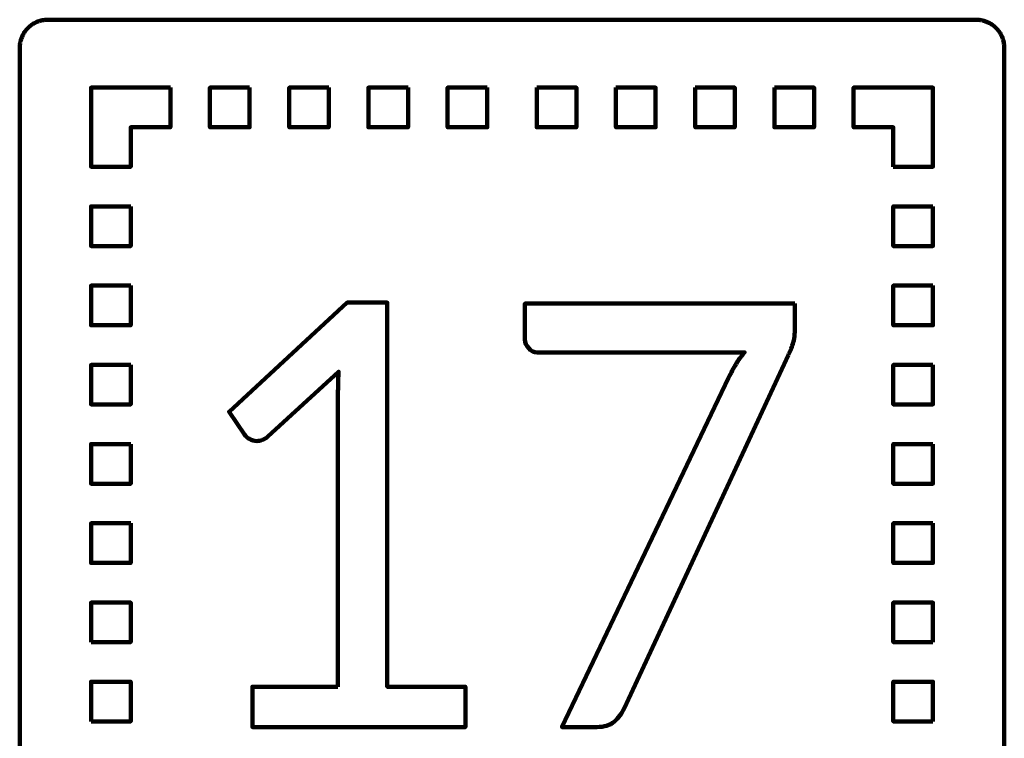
# Model space of a CAD drawing. Header units: millimetres. Extents: x -633 to 605, y -921 to 687.
# Tile 50 of 83: x 436 to 505, y -552 to -501. Entities that reach past the tile are written whole.
import ezdxf

# ---------------------------------------------------------------- set-up
doc = ezdxf.new("R2010")
doc.units = ezdxf.units.MM
doc.header["$MEASUREMENT"] = 0
doc.layers.add('Layer 1', color=7, linetype='Continuous')

msp = doc.modelspace()

# ---------------------------------------------------------------- linework, layer by layer
at = {"layer": 'Layer 1', "lineweight": 100}
for points, knots in [([(503.4676, -500.9901), (503.4676, -500.9901), (503.5306, -500.9931), (503.5306, -500.9931), (503.5306, -500.9931), (503.5306, -500.9931), (503.5936, -500.9981), (503.5936, -500.9981), (503.5936, -500.9981), (503.5936, -500.9981), (503.6566, -501.0051), (503.6566, -501.0051), (503.6566, -501.0051), (503.6566, -501.0051), (503.7196, -501.0141), (503.7196, -501.0141), (503.7196, -501.0141), (503.7196, -501.0141), (503.7816, -501.0251), (503.7816, -501.0251), (503.7816, -501.0251), (503.7816, -501.0251), (503.8436, -501.0381), (503.8436, -501.0381), (503.8436, -501.0381), (503.8436, -501.0381), (503.9056, -501.0531), (503.9056, -501.0531), (503.9056, -501.0531), (503.9056, -501.0531), (503.9666, -501.0691), (503.9666, -501.0691), (503.9666, -501.0691), (503.9666, -501.0691), (504.0266, -501.0881), (504.0266, -501.0881), (504.0266, -501.0881), (504.0266, -501.0881), (504.0866, -501.1091), (504.0866, -501.1091), (504.0866, -501.1091), (504.0866, -501.1091), (504.1456, -501.1311), (504.1456, -501.1311), (504.1456, -501.1311), (504.1456, -501.1311), (504.2036, -501.1561), (504.2036, -501.1561), (504.2036, -501.1561), (504.2036, -501.1561), (504.2616, -501.1821), (504.2616, -501.1821), (504.2616, -501.1821), (504.2616, -501.1821), (504.3186, -501.2101), (504.3186, -501.2101), (504.3186, -501.2101), (504.3186, -501.2101), (504.3736, -501.2401), (504.3736, -501.2401), (504.3736, -501.2401), (504.3736, -501.2401), (504.4286, -501.2711), (504.4286, -501.2711), (504.4286, -501.2711), (504.4286, -501.2711), (504.4826, -501.3041), (504.4826, -501.3041), (504.4826, -501.3041), (504.4826, -501.3041), (504.5356, -501.3391), (504.5356, -501.3391), (504.5356, -501.3391), (504.5356, -501.3391), (504.5866, -501.3761), (504.5866, -501.3761), (504.5866, -501.3761), (504.5866, -501.3761), (504.6376, -501.4141), (504.6376, -501.4141), (504.6376, -501.4141), (504.6376, -501.4141), (504.6866, -501.4541), (504.6866, -501.4541), (504.6866, -501.4541), (504.6866, -501.4541), (504.7346, -501.4951), (504.7346, -501.4951), (504.7346, -501.4951), (504.7346, -501.4951), (504.7806, -501.5381), (504.7806, -501.5381), (504.7806, -501.5381), (504.7806, -501.5381), (504.8266, -501.5821), (504.8266, -501.5821), (504.8266, -501.5821), (504.8266, -501.5821), (504.8696, -501.6281), (504.8696, -501.6281), (504.8696, -501.6281), (504.8696, -501.6281), (504.9126, -501.6751), (504.9126, -501.6751), (504.9126, -501.6751), (504.9126, -501.6751), (504.9526, -501.7231), (504.9526, -501.7231), (504.9526, -501.7231), (504.9526, -501.7231), (504.9926, -501.7731), (504.9926, -501.7731), (504.9926, -501.7731), (504.9926, -501.7731), (505.0296, -501.8241), (505.0296, -501.8241), (505.0296, -501.8241), (505.0296, -501.8241), (505.0656, -501.8751), (505.0656, -501.8751), (505.0656, -501.8751), (505.0656, -501.8751), (505.1006, -501.9291), (505.1006, -501.9291), (505.1006, -501.9291), (505.1006, -501.9291), (505.1326, -501.9831), (505.1326, -501.9831), (505.1326, -501.9831), (505.1326, -501.9831), (505.1636, -502.0381), (505.1636, -502.0381), (505.1636, -502.0381), (505.1636, -502.0381), (505.1936, -502.0941), (505.1936, -502.0941), (505.1936, -502.0941), (505.1936, -502.0941), (505.2206, -502.1511), (505.2206, -502.1511), (505.2206, -502.1511), (505.2206, -502.1511), (505.2466, -502.2091), (505.2466, -502.2091), (505.2466, -502.2091), (505.2466, -502.2091), (505.2696, -502.2671), (505.2696, -502.2671), (505.2696, -502.2671), (505.2696, -502.2671), (505.2916, -502.3271), (505.2916, -502.3271), (505.2916, -502.3271), (505.2916, -502.3271), (505.3116, -502.3871), (505.3116, -502.3871), (505.3116, -502.3871), (505.3116, -502.3871), (505.3296, -502.4471), (505.3296, -502.4471), (505.3296, -502.4471), (505.3296, -502.4471), (505.3456, -502.5081), (505.3456, -502.5081), (505.3456, -502.5081), (505.3456, -502.5081), (505.3606, -502.5701), (505.3606, -502.5701), (505.3606, -502.5701), (505.3606, -502.5701), (505.3726, -502.6321), (505.3726, -502.6321), (505.3726, -502.6321), (505.3726, -502.6321), (505.3826, -502.6951), (505.3826, -502.6951), (505.3826, -502.6951), (505.3826, -502.6951), (505.3916, -502.7571), (505.3916, -502.7571), (505.3916, -502.7571), (505.3916, -502.7571), (505.3976, -502.8201), (505.3976, -502.8201), (505.3976, -502.8201), (505.3976, -502.8201), (505.4016, -502.8831), (505.4016, -502.8831), (505.4016, -502.8831), (505.4016, -502.8831), (505.4046, -502.9461), (505.4046, -502.9461), (505.4046, -502.9461), (505.4046, -502.9461), (505.4046, -578.5891), (505.4046, -578.5891), (505.4046, -578.5891), (505.4046, -578.5891), (505.4036, -578.6521), (505.4036, -578.6521), (505.4036, -578.6521), (505.4036, -578.6521), (505.4006, -578.7151), (505.4006, -578.7151), (505.4006, -578.7151), (505.4006, -578.7151), (505.3956, -578.7781), (505.3956, -578.7781), (505.3956, -578.7781), (505.3956, -578.7781), (505.3886, -578.8411), (505.3886, -578.8411), (505.3886, -578.8411), (505.3886, -578.8411), (505.3796, -578.9041), (505.3796, -578.9041), (505.3796, -578.9041), (505.3796, -578.9041), (505.3686, -578.9661), (505.3686, -578.9661), (505.3686, -578.9661), (505.3686, -578.9661), (505.3556, -579.0281), (505.3556, -579.0281), (505.3556, -579.0281), (505.3556, -579.0281), (505.3406, -579.0901), (505.3406, -579.0901), (505.3406, -579.0901), (505.3406, -579.0901), (505.3246, -579.1511), (505.3246, -579.1511), (505.3246, -579.1511), (505.3246, -579.1511), (505.3056, -579.2111), (505.3056, -579.2111), (505.3056, -579.2111), (505.3056, -579.2111), (505.2846, -579.2711), (505.2846, -579.2711), (505.2846, -579.2711), (505.2846, -579.2711), (505.2626, -579.3301), (505.2626, -579.3301), (505.2626, -579.3301), (505.2626, -579.3301), (505.2376, -579.3881), (505.2376, -579.3881), (505.2376, -579.3881), (505.2376, -579.3881), (505.2116, -579.4461), (505.2116, -579.4461), (505.2116, -579.4461), (505.2116, -579.4461), (505.1836, -579.5031), (505.1836, -579.5031), (505.1836, -579.5031), (505.1836, -579.5031), (505.1536, -579.5581), (505.1536, -579.5581), (505.1536, -579.5581), (505.1536, -579.5581), (505.1226, -579.6131), (505.1226, -579.6131), (505.1226, -579.6131), (505.1226, -579.6131), (505.0896, -579.6671), (505.0896, -579.6671), (505.0896, -579.6671), (505.0896, -579.6671), (505.0546, -579.7201), (505.0546, -579.7201), (505.0546, -579.7201), (505.0546, -579.7201), (505.0176, -579.7711), (505.0176, -579.7711), (505.0176, -579.7711), (505.0176, -579.7711), (504.9796, -579.8221), (504.9796, -579.8221), (504.9796, -579.8221), (504.9796, -579.8221), (504.9396, -579.8711), (504.9396, -579.8711), (504.9396, -579.8711), (504.9396, -579.8711), (504.8986, -579.9191), (504.8986, -579.9191), (504.8986, -579.9191), (504.8986, -579.9191), (504.8556, -579.9651), (504.8556, -579.9651), (504.8556, -579.9651), (504.8556, -579.9651), (504.8116, -580.0111), (504.8116, -580.0111), (504.8116, -580.0111), (504.8116, -580.0111), (504.7656, -580.0541), (504.7656, -580.0541), (504.7656, -580.0541), (504.7656, -580.0541), (504.7186, -580.0971), (504.7186, -580.0971), (504.7186, -580.0971), (504.7186, -580.0971), (504.6706, -580.1371), (504.6706, -580.1371), (504.6706, -580.1371), (504.6706, -580.1371), (504.6206, -580.1771), (504.6206, -580.1771), (504.6206, -580.1771), (504.6206, -580.1771), (504.5696, -580.2141), (504.5696, -580.2141), (504.5696, -580.2141), (504.5696, -580.2141), (504.5186, -580.2501), (504.5186, -580.2501), (504.5186, -580.2501), (504.5186, -580.2501), (504.4646, -580.2851), (504.4646, -580.2851), (504.4646, -580.2851), (504.4646, -580.2851), (504.4106, -580.3171), (504.4106, -580.3171), (504.4106, -580.3171), (504.4106, -580.3171), (504.3556, -580.3481), (504.3556, -580.3481), (504.3556, -580.3481), (504.3556, -580.3481), (504.2996, -580.3781), (504.2996, -580.3781), (504.2996, -580.3781), (504.2996, -580.3781), (504.2426, -580.4051), (504.2426, -580.4051), (504.2426, -580.4051), (504.2426, -580.4051), (504.1846, -580.4311), (504.1846, -580.4311), (504.1846, -580.4311), (504.1846, -580.4311), (504.1266, -580.4541), (504.1266, -580.4541), (504.1266, -580.4541), (504.1266, -580.4541), (504.0666, -580.4761), (504.0666, -580.4761), (504.0666, -580.4761), (504.0666, -580.4761), (504.0066, -580.4961), (504.0066, -580.4961), (504.0066, -580.4961), (504.0066, -580.4961), (503.9466, -580.5141), (503.9466, -580.5141), (503.9466, -580.5141), (503.9466, -580.5141), (503.8856, -580.5301), (503.8856, -580.5301), (503.8856, -580.5301), (503.8856, -580.5301), (503.8236, -580.5451), (503.8236, -580.5451), (503.8236, -580.5451), (503.8236, -580.5451), (503.7616, -580.5571), (503.7616, -580.5571), (503.7616, -580.5571), (503.7616, -580.5571), (503.6986, -580.5671), (503.6986, -580.5671), (503.6986, -580.5671), (503.6986, -580.5671), (503.6366, -580.5761), (503.6366, -580.5761), (503.6366, -580.5761), (503.6366, -580.5761), (503.5736, -580.5821), (503.5736, -580.5821), (503.5736, -580.5821), (503.5736, -580.5821), (503.5106, -580.5861), (503.5106, -580.5861), (503.5106, -580.5861), (503.5106, -580.5861), (503.4476, -580.5891), (503.4476, -580.5891), (503.4476, -580.5891), (503.4476, -580.5891), (437.8046, -580.5891), (437.8046, -580.5891), (437.8046, -580.5891), (437.8046, -580.5891), (437.7416, -580.5881), (437.7416, -580.5881), (437.7416, -580.5881), (437.7416, -580.5881), (437.6786, -580.5851), (437.6786, -580.5851), (437.6786, -580.5851), (437.6786, -580.5851), (437.6156, -580.5801), (437.6156, -580.5801), (437.6156, -580.5801), (437.6156, -580.5801), (437.5526, -580.5731), (437.5526, -580.5731), (437.5526, -580.5731), (437.5526, -580.5731), (437.4896, -580.5641), (437.4896, -580.5641), (437.4896, -580.5641), (437.4896, -580.5641), (437.4276, -580.5531), (437.4276, -580.5531), (437.4276, -580.5531), (437.4276, -580.5531), (437.3656, -580.5401), (437.3656, -580.5401), (437.3656, -580.5401), (437.3656, -580.5401), (437.3036, -580.5251), (437.3036, -580.5251), (437.3036, -580.5251), (437.3036, -580.5251), (437.2426, -580.5091), (437.2426, -580.5091), (437.2426, -580.5091), (437.2426, -580.5091), (437.1826, -580.4901), (437.1826, -580.4901), (437.1826, -580.4901), (437.1826, -580.4901), (437.1226, -580.4691), (437.1226, -580.4691), (437.1226, -580.4691), (437.1226, -580.4691), (437.0636, -580.4471), (437.0636, -580.4471), (437.0636, -580.4471), (437.0636, -580.4471), (437.0056, -580.4221), (437.0056, -580.4221), (437.0056, -580.4221), (437.0056, -580.4221), (436.9476, -580.3961), (436.9476, -580.3961), (436.9476, -580.3961), (436.9476, -580.3961), (436.8906, -580.3681), (436.8906, -580.3681), (436.8906, -580.3681), (436.8906, -580.3681), (436.8356, -580.3381), (436.8356, -580.3381), (436.8356, -580.3381), (436.8356, -580.3381), (436.7806, -580.3071), (436.7806, -580.3071), (436.7806, -580.3071), (436.7806, -580.3071), (436.7266, -580.2741), (436.7266, -580.2741), (436.7266, -580.2741), (436.7266, -580.2741), (436.6736, -580.2391), (436.6736, -580.2391), (436.6736, -580.2391), (436.6736, -580.2391), (436.6226, -580.2021), (436.6226, -580.2021), (436.6226, -580.2021), (436.6226, -580.2021), (436.5716, -580.1641), (436.5716, -580.1641), (436.5716, -580.1641), (436.5716, -580.1641), (436.5226, -580.1241), (436.5226, -580.1241), (436.5226, -580.1241), (436.5226, -580.1241), (436.4746, -580.0831), (436.4746, -580.0831), (436.4746, -580.0831), (436.4746, -580.0831), (436.4286, -580.0401), (436.4286, -580.0401), (436.4286, -580.0401), (436.4286, -580.0401), (436.3826, -579.9961), (436.3826, -579.9961), (436.3826, -579.9961), (436.3826, -579.9961), (436.3396, -579.9501), (436.3396, -579.9501), (436.3396, -579.9501), (436.3396, -579.9501), (436.2966, -579.9031), (436.2966, -579.9031), (436.2966, -579.9031), (436.2966, -579.9031), (436.2566, -579.8551), (436.2566, -579.8551), (436.2566, -579.8551), (436.2566, -579.8551), (436.2166, -579.8051), (436.2166, -579.8051), (436.2166, -579.8051), (436.2166, -579.8051), (436.1796, -579.7541), (436.1796, -579.7541), (436.1796, -579.7541), (436.1796, -579.7541), (436.1436, -579.7031), (436.1436, -579.7031), (436.1436, -579.7031), (436.1436, -579.7031), (436.1086, -579.6491), (436.1086, -579.6491), (436.1086, -579.6491), (436.1086, -579.6491), (436.0766, -579.5951), (436.0766, -579.5951), (436.0766, -579.5951), (436.0766, -579.5951), (436.0456, -579.5401), (436.0456, -579.5401), (436.0456, -579.5401), (436.0456, -579.5401), (436.0156, -579.4841), (436.0156, -579.4841), (436.0156, -579.4841), (436.0156, -579.4841), (435.9886, -579.4271), (435.9886, -579.4271), (435.9886, -579.4271), (435.9886, -579.4271), (435.9626, -579.3691), (435.9626, -579.3691), (435.9626, -579.3691), (435.9626, -579.3691), (435.9396, -579.3111), (435.9396, -579.3111), (435.9396, -579.3111), (435.9396, -579.3111), (435.9176, -579.2511), (435.9176, -579.2511), (435.9176, -579.2511), (435.9176, -579.2511), (435.8976, -579.1911), (435.8976, -579.1911), (435.8976, -579.1911), (435.8976, -579.1911), (435.8796, -579.1311), (435.8796, -579.1311), (435.8796, -579.1311), (435.8796, -579.1311), (435.8636, -579.0701), (435.8636, -579.0701), (435.8636, -579.0701), (435.8636, -579.0701), (435.8486, -579.0081), (435.8486, -579.0081), (435.8486, -579.0081), (435.8486, -579.0081), (435.8366, -578.9461), (435.8366, -578.9461), (435.8366, -578.9461), (435.8366, -578.9461), (435.8266, -578.8831), (435.8266, -578.8831), (435.8266, -578.8831), (435.8266, -578.8831), (435.8176, -578.8211), (435.8176, -578.8211), (435.8176, -578.8211), (435.8176, -578.8211), (435.8116, -578.7581), (435.8116, -578.7581), (435.8116, -578.7581), (435.8116, -578.7581), (435.8076, -578.6951), (435.8076, -578.6951), (435.8076, -578.6951), (435.8076, -578.6951), (435.8046, -578.6321), (435.8046, -578.6321), (435.8046, -578.6321), (435.8046, -578.6321), (435.8046, -502.9891), (435.8046, -502.9891), (435.8046, -502.9891), (435.8046, -502.9891), (435.8056, -502.9261), (435.8056, -502.9261), (435.8056, -502.9261), (435.8056, -502.9261), (435.8086, -502.8631), (435.8086, -502.8631), (435.8086, -502.8631), (435.8086, -502.8631), (435.8136, -502.8001), (435.8136, -502.8001), (435.8136, -502.8001), (435.8136, -502.8001), (435.8206, -502.7371), (435.8206, -502.7371), (435.8206, -502.7371), (435.8206, -502.7371), (435.8296, -502.6741), (435.8296, -502.6741), (435.8296, -502.6741), (435.8296, -502.6741), (435.8406, -502.6121), (435.8406, -502.6121), (435.8406, -502.6121), (435.8406, -502.6121), (435.8536, -502.5501), (435.8536, -502.5501), (435.8536, -502.5501), (435.8536, -502.5501), (435.8686, -502.4881), (435.8686, -502.4881), (435.8686, -502.4881), (435.8686, -502.4881), (435.8846, -502.4271), (435.8846, -502.4271), (435.8846, -502.4271), (435.8846, -502.4271), (435.9036, -502.3671), (435.9036, -502.3671), (435.9036, -502.3671), (435.9036, -502.3671), (435.9246, -502.3071), (435.9246, -502.3071), (435.9246, -502.3071), (435.9246, -502.3071), (435.9466, -502.2481), (435.9466, -502.2481), (435.9466, -502.2481), (435.9466, -502.2481), (435.9716, -502.1901), (435.9716, -502.1901), (435.9716, -502.1901), (435.9716, -502.1901), (435.9976, -502.1321), (435.9976, -502.1321), (435.9976, -502.1321), (435.9976, -502.1321), (436.0256, -502.0751), (436.0256, -502.0751), (436.0256, -502.0751), (436.0256, -502.0751), (436.0556, -502.0201), (436.0556, -502.0201), (436.0556, -502.0201), (436.0556, -502.0201), (436.0866, -501.9651), (436.0866, -501.9651), (436.0866, -501.9651), (436.0866, -501.9651), (436.1196, -501.9111), (436.1196, -501.9111), (436.1196, -501.9111), (436.1196, -501.9111), (436.1546, -501.8581), (436.1546, -501.8581), (436.1546, -501.8581), (436.1546, -501.8581), (436.1916, -501.8071), (436.1916, -501.8071), (436.1916, -501.8071), (436.1916, -501.8071), (436.2296, -501.7561), (436.2296, -501.7561), (436.2296, -501.7561), (436.2296, -501.7561), (436.2696, -501.7071), (436.2696, -501.7071), (436.2696, -501.7071), (436.2696, -501.7071), (436.3106, -501.6591), (436.3106, -501.6591), (436.3106, -501.6591), (436.3106, -501.6591), (436.3536, -501.6131), (436.3536, -501.6131), (436.3536, -501.6131), (436.3536, -501.6131), (436.3976, -501.5671), (436.3976, -501.5671), (436.3976, -501.5671), (436.3976, -501.5671), (436.4436, -501.5241), (436.4436, -501.5241), (436.4436, -501.5241), (436.4436, -501.5241), (436.4906, -501.4811), (436.4906, -501.4811), (436.4906, -501.4811), (436.4906, -501.4811), (436.5386, -501.4411), (436.5386, -501.4411), (436.5386, -501.4411), (436.5386, -501.4411), (436.5886, -501.4011), (436.5886, -501.4011), (436.5886, -501.4011), (436.5886, -501.4011), (436.6396, -501.3641), (436.6396, -501.3641), (436.6396, -501.3641), (436.6396, -501.3641), (436.6906, -501.3281), (436.6906, -501.3281), (436.6906, -501.3281), (436.6906, -501.3281), (436.7446, -501.2931), (436.7446, -501.2931), (436.7446, -501.2931), (436.7446, -501.2931), (436.7986, -501.2611), (436.7986, -501.2611), (436.7986, -501.2611), (436.7986, -501.2611), (436.8536, -501.2301), (436.8536, -501.2301), (436.8536, -501.2301), (436.8536, -501.2301), (436.9096, -501.2001), (436.9096, -501.2001), (436.9096, -501.2001), (436.9096, -501.2001), (436.9666, -501.1731), (436.9666, -501.1731), (436.9666, -501.1731), (436.9666, -501.1731), (437.0246, -501.1471), (437.0246, -501.1471), (437.0246, -501.1471), (437.0246, -501.1471), (437.0826, -501.1241), (437.0826, -501.1241), (437.0826, -501.1241), (437.0826, -501.1241), (437.1426, -501.1021), (437.1426, -501.1021), (437.1426, -501.1021), (437.1426, -501.1021), (437.2026, -501.0821), (437.2026, -501.0821), (437.2026, -501.0821), (437.2026, -501.0821), (437.2626, -501.0641), (437.2626, -501.0641), (437.2626, -501.0641), (437.2626, -501.0641), (437.3236, -501.0481), (437.3236, -501.0481), (437.3236, -501.0481), (437.3236, -501.0481), (437.3856, -501.0331), (437.3856, -501.0331), (437.3856, -501.0331), (437.3856, -501.0331), (437.4476, -501.0211), (437.4476, -501.0211), (437.4476, -501.0211), (437.4476, -501.0211), (437.5106, -501.0111), (437.5106, -501.0111), (437.5106, -501.0111), (437.5106, -501.0111), (437.5726, -501.0021), (437.5726, -501.0021), (437.5726, -501.0021), (437.5726, -501.0021), (437.6356, -500.9961), (437.6356, -500.9961), (437.6356, -500.9961), (437.6356, -500.9961), (437.6986, -500.9921), (437.6986, -500.9921), (437.6986, -500.9921), (437.6986, -500.9921), (437.7616, -500.9891), (437.7616, -500.9891), (437.7616, -500.9891), (437.7616, -500.9891), (503.4046, -500.9891), (503.4046, -500.9891), (503.4046, -500.9891), (503.4046, -500.9891), (503.4676, -500.9901), (503.4676, -500.9901)], [0, 0, 0, 0, 0.0049751, 0.0049751, 0.0049751, 0.0049751, 0.0099502, 0.0099502, 0.0099502, 0.0099502, 0.0149254, 0.0149254, 0.0149254, 0.0149254, 0.0199005, 0.0199005, 0.0199005, 0.0199005, 0.0248756, 0.0248756, 0.0248756, 0.0248756, 0.0298507, 0.0298507, 0.0298507, 0.0298507, 0.0348259, 0.0348259, 0.0348259, 0.0348259, 0.039801, 0.039801, 0.039801, 0.039801, 0.0447761, 0.0447761, 0.0447761, 0.0447761, 0.0497512, 0.0497512, 0.0497512, 0.0497512, 0.0547264, 0.0547264, 0.0547264, 0.0547264, 0.0597015, 0.0597015, 0.0597015, 0.0597015, 0.0646766, 0.0646766, 0.0646766, 0.0646766, 0.0696517, 0.0696517, 0.0696517, 0.0696517, 0.0746269, 0.0746269, 0.0746269, 0.0746269, 0.079602, 0.079602, 0.079602, 0.079602, 0.0845771, 0.0845771, 0.0845771, 0.0845771, 0.0895522, 0.0895522, 0.0895522, 0.0895522, 0.0945274, 0.0945274, 0.0945274, 0.0945274, 0.0995025, 0.0995025, 0.0995025, 0.0995025, 0.1044776, 0.1044776, 0.1044776, 0.1044776, 0.1094527, 0.1094527, 0.1094527, 0.1094527, 0.1144279, 0.1144279, 0.1144279, 0.1144279, 0.119403, 0.119403, 0.119403, 0.119403, 0.1243781, 0.1243781, 0.1243781, 0.1243781, 0.1293532, 0.1293532, 0.1293532, 0.1293532, 0.1343284, 0.1343284, 0.1343284, 0.1343284, 0.1393035, 0.1393035, 0.1393035, 0.1393035, 0.1442786, 0.1442786, 0.1442786, 0.1442786, 0.1492537, 0.1492537, 0.1492537, 0.1492537, 0.1542289, 0.1542289, 0.1542289, 0.1542289, 0.159204, 0.159204, 0.159204, 0.159204, 0.1641791, 0.1641791, 0.1641791, 0.1641791, 0.1691542, 0.1691542, 0.1691542, 0.1691542, 0.1741294, 0.1741294, 0.1741294, 0.1741294, 0.1791045, 0.1791045, 0.1791045, 0.1791045, 0.1840796, 0.1840796, 0.1840796, 0.1840796, 0.1890547, 0.1890547, 0.1890547, 0.1890547, 0.1940299, 0.1940299, 0.1940299, 0.1940299, 0.199005, 0.199005, 0.199005, 0.199005, 0.2039801, 0.2039801, 0.2039801, 0.2039801, 0.2089552, 0.2089552, 0.2089552, 0.2089552, 0.2139303, 0.2139303, 0.2139303, 0.2139303, 0.2189055, 0.2189055, 0.2189055, 0.2189055, 0.2238806, 0.2238806, 0.2238806, 0.2238806, 0.2288557, 0.2288557, 0.2288557, 0.2288557, 0.2338308, 0.2338308, 0.2338308, 0.2338308, 0.238806, 0.238806, 0.238806, 0.238806, 0.2437811, 0.2437811, 0.2437811, 0.2437811, 0.2487562, 0.2487562, 0.2487562, 0.2487562, 0.2537313, 0.2537313, 0.2537313, 0.2537313, 0.2587065, 0.2587065, 0.2587065, 0.2587065, 0.2636816, 0.2636816, 0.2636816, 0.2636816, 0.2686567, 0.2686567, 0.2686567, 0.2686567, 0.2736318, 0.2736318, 0.2736318, 0.2736318, 0.278607, 0.278607, 0.278607, 0.278607, 0.2835821, 0.2835821, 0.2835821, 0.2835821, 0.2885572, 0.2885572, 0.2885572, 0.2885572, 0.2935323, 0.2935323, 0.2935323, 0.2935323, 0.2985075, 0.2985075, 0.2985075, 0.2985075, 0.3034826, 0.3034826, 0.3034826, 0.3034826, 0.3084577, 0.3084577, 0.3084577, 0.3084577, 0.3134328, 0.3134328, 0.3134328, 0.3134328, 0.318408, 0.318408, 0.318408, 0.318408, 0.3233831, 0.3233831, 0.3233831, 0.3233831, 0.3283582, 0.3283582, 0.3283582, 0.3283582, 0.3333333, 0.3333333, 0.3333333, 0.3333333, 0.3383085, 0.3383085, 0.3383085, 0.3383085, 0.3432836, 0.3432836, 0.3432836, 0.3432836, 0.3482587, 0.3482587, 0.3482587, 0.3482587, 0.3532338, 0.3532338, 0.3532338, 0.3532338, 0.358209, 0.358209, 0.358209, 0.358209, 0.3631841, 0.3631841, 0.3631841, 0.3631841, 0.3681592, 0.3681592, 0.3681592, 0.3681592, 0.3731343, 0.3731343, 0.3731343, 0.3731343, 0.3781095, 0.3781095, 0.3781095, 0.3781095, 0.3830846, 0.3830846, 0.3830846, 0.3830846, 0.3880597, 0.3880597, 0.3880597, 0.3880597, 0.3930348, 0.3930348, 0.3930348, 0.3930348, 0.39801, 0.39801, 0.39801, 0.39801, 0.4029851, 0.4029851, 0.4029851, 0.4029851, 0.4079602, 0.4079602, 0.4079602, 0.4079602, 0.4129353, 0.4129353, 0.4129353, 0.4129353, 0.4179104, 0.4179104, 0.4179104, 0.4179104, 0.4228856, 0.4228856, 0.4228856, 0.4228856, 0.4278607, 0.4278607, 0.4278607, 0.4278607, 0.4328358, 0.4328358, 0.4328358, 0.4328358, 0.4378109, 0.4378109, 0.4378109, 0.4378109, 0.4427861, 0.4427861, 0.4427861, 0.4427861, 0.4477612, 0.4477612, 0.4477612, 0.4477612, 0.4527363, 0.4527363, 0.4527363, 0.4527363, 0.4577114, 0.4577114, 0.4577114, 0.4577114, 0.4626866, 0.4626866, 0.4626866, 0.4626866, 0.4676617, 0.4676617, 0.4676617, 0.4676617, 0.4726368, 0.4726368, 0.4726368, 0.4726368, 0.4776119, 0.4776119, 0.4776119, 0.4776119, 0.4825871, 0.4825871, 0.4825871, 0.4825871, 0.4875622, 0.4875622, 0.4875622, 0.4875622, 0.4925373, 0.4925373, 0.4925373, 0.4925373, 0.4975124, 0.4975124, 0.4975124, 0.4975124, 0.5024876, 0.5024876, 0.5024876, 0.5024876, 0.5074627, 0.5074627, 0.5074627, 0.5074627, 0.5124378, 0.5124378, 0.5124378, 0.5124378, 0.5174129, 0.5174129, 0.5174129, 0.5174129, 0.5223881, 0.5223881, 0.5223881, 0.5223881, 0.5273632, 0.5273632, 0.5273632, 0.5273632, 0.5323383, 0.5323383, 0.5323383, 0.5323383, 0.5373134, 0.5373134, 0.5373134, 0.5373134, 0.5422886, 0.5422886, 0.5422886, 0.5422886, 0.5472637, 0.5472637, 0.5472637, 0.5472637, 0.5522388, 0.5522388, 0.5522388, 0.5522388, 0.5572139, 0.5572139, 0.5572139, 0.5572139, 0.5621891, 0.5621891, 0.5621891, 0.5621891, 0.5671642, 0.5671642, 0.5671642, 0.5671642, 0.5721393, 0.5721393, 0.5721393, 0.5721393, 0.5771144, 0.5771144, 0.5771144, 0.5771144, 0.5820896, 0.5820896, 0.5820896, 0.5820896, 0.5870647, 0.5870647, 0.5870647, 0.5870647, 0.5920398, 0.5920398, 0.5920398, 0.5920398, 0.5970149, 0.5970149, 0.5970149, 0.5970149, 0.60199, 0.60199, 0.60199, 0.60199, 0.6069652, 0.6069652, 0.6069652, 0.6069652, 0.6119403, 0.6119403, 0.6119403, 0.6119403, 0.6169154, 0.6169154, 0.6169154, 0.6169154, 0.6218905, 0.6218905, 0.6218905, 0.6218905, 0.6268657, 0.6268657, 0.6268657, 0.6268657, 0.6318408, 0.6318408, 0.6318408, 0.6318408, 0.6368159, 0.6368159, 0.6368159, 0.6368159, 0.641791, 0.641791, 0.641791, 0.641791, 0.6467662, 0.6467662, 0.6467662, 0.6467662, 0.6517413, 0.6517413, 0.6517413, 0.6517413, 0.6567164, 0.6567164, 0.6567164, 0.6567164, 0.6616915, 0.6616915, 0.6616915, 0.6616915, 0.6666667, 0.6666667, 0.6666667, 0.6666667, 0.6716418, 0.6716418, 0.6716418, 0.6716418, 0.6766169, 0.6766169, 0.6766169, 0.6766169, 0.681592, 0.681592, 0.681592, 0.681592, 0.6865672, 0.6865672, 0.6865672, 0.6865672, 0.6915423, 0.6915423, 0.6915423, 0.6915423, 0.6965174, 0.6965174, 0.6965174, 0.6965174, 0.7014925, 0.7014925, 0.7014925, 0.7014925, 0.7064677, 0.7064677, 0.7064677, 0.7064677, 0.7114428, 0.7114428, 0.7114428, 0.7114428, 0.7164179, 0.7164179, 0.7164179, 0.7164179, 0.721393, 0.721393, 0.721393, 0.721393, 0.7263682, 0.7263682, 0.7263682, 0.7263682, 0.7313433, 0.7313433, 0.7313433, 0.7313433, 0.7363184, 0.7363184, 0.7363184, 0.7363184, 0.7412935, 0.7412935, 0.7412935, 0.7412935, 0.7462687, 0.7462687, 0.7462687, 0.7462687, 0.7512438, 0.7512438, 0.7512438, 0.7512438, 0.7562189, 0.7562189, 0.7562189, 0.7562189, 0.761194, 0.761194, 0.761194, 0.761194, 0.7661692, 0.7661692, 0.7661692, 0.7661692, 0.7711443, 0.7711443, 0.7711443, 0.7711443, 0.7761194, 0.7761194, 0.7761194, 0.7761194, 0.7810945, 0.7810945, 0.7810945, 0.7810945, 0.7860697, 0.7860697, 0.7860697, 0.7860697, 0.7910448, 0.7910448, 0.7910448, 0.7910448, 0.7960199, 0.7960199, 0.7960199, 0.7960199, 0.800995, 0.800995, 0.800995, 0.800995, 0.8059701, 0.8059701, 0.8059701, 0.8059701, 0.8109453, 0.8109453, 0.8109453, 0.8109453, 0.8159204, 0.8159204, 0.8159204, 0.8159204, 0.8208955, 0.8208955, 0.8208955, 0.8208955, 0.8258706, 0.8258706, 0.8258706, 0.8258706, 0.8308458, 0.8308458, 0.8308458, 0.8308458, 0.8358209, 0.8358209, 0.8358209, 0.8358209, 0.840796, 0.840796, 0.840796, 0.840796, 0.8457711, 0.8457711, 0.8457711, 0.8457711, 0.8507463, 0.8507463, 0.8507463, 0.8507463, 0.8557214, 0.8557214, 0.8557214, 0.8557214, 0.8606965, 0.8606965, 0.8606965, 0.8606965, 0.8656716, 0.8656716, 0.8656716, 0.8656716, 0.8706468, 0.8706468, 0.8706468, 0.8706468, 0.8756219, 0.8756219, 0.8756219, 0.8756219, 0.880597, 0.880597, 0.880597, 0.880597, 0.8855721, 0.8855721, 0.8855721, 0.8855721, 0.8905473, 0.8905473, 0.8905473, 0.8905473, 0.8955224, 0.8955224, 0.8955224, 0.8955224, 0.9004975, 0.9004975, 0.9004975, 0.9004975, 0.9054726, 0.9054726, 0.9054726, 0.9054726, 0.9104478, 0.9104478, 0.9104478, 0.9104478, 0.9154229, 0.9154229, 0.9154229, 0.9154229, 0.920398, 0.920398, 0.920398, 0.920398, 0.9253731, 0.9253731, 0.9253731, 0.9253731, 0.9303483, 0.9303483, 0.9303483, 0.9303483, 0.9353234, 0.9353234, 0.9353234, 0.9353234, 0.9402985, 0.9402985, 0.9402985, 0.9402985, 0.9452736, 0.9452736, 0.9452736, 0.9452736, 0.9502488, 0.9502488, 0.9502488, 0.9502488, 0.9552239, 0.9552239, 0.9552239, 0.9552239, 0.960199, 0.960199, 0.960199, 0.960199, 0.9651741, 0.9651741, 0.9651741, 0.9651741, 0.9701493, 0.9701493, 0.9701493, 0.9701493, 0.9751244, 0.9751244, 0.9751244, 0.9751244, 0.9800995, 0.9800995, 0.9800995, 0.9800995, 0.9850746, 0.9850746, 0.9850746, 0.9850746, 0.9900498, 0.9900498, 0.9900498, 0.9900498, 1, 1, 1, 1]), ([(446.4546, -505.7891), (446.4546, -505.7891), (440.8546, -505.7891), (440.8546, -505.7891), (440.8546, -505.7891), (440.8546, -505.7891), (440.8546, -511.3891), (440.8546, -511.3891), (440.8546, -511.3891), (440.8546, -511.3891), (443.6546, -511.3891), (443.6546, -511.3891), (443.6546, -511.3891), (443.6546, -511.3891), (443.6546, -508.5891), (443.6546, -508.5891), (443.6546, -508.5891), (443.6546, -508.5891), (446.4546, -508.5891), (446.4546, -508.5891), (446.4546, -508.5891), (446.4546, -508.5891), (446.4546, -505.7891), (446.4546, -505.7891)], [0, 0, 0, 0, 0.1428571, 0.1428571, 0.1428571, 0.1428571, 0.2857143, 0.2857143, 0.2857143, 0.2857143, 0.4285714, 0.4285714, 0.4285714, 0.4285714, 0.5714286, 0.5714286, 0.5714286, 0.5714286, 0.7142857, 0.7142857, 0.7142857, 0.7142857, 1, 1, 1, 1]), ([(452.0546, -505.7891), (452.0546, -505.7891), (449.2546, -505.7891), (449.2546, -505.7891), (449.2546, -505.7891), (449.2546, -505.7891), (449.2546, -508.5891), (449.2546, -508.5891), (449.2546, -508.5891), (449.2546, -508.5891), (452.0546, -508.5891), (452.0546, -508.5891), (452.0546, -508.5891), (452.0546, -508.5891), (452.0546, -505.7891), (452.0546, -505.7891)], [0, 0, 0, 0, 0.2, 0.2, 0.2, 0.2, 0.4, 0.4, 0.4, 0.4, 0.6, 0.6, 0.6, 0.6, 1, 1, 1, 1]), ([(457.6546, -505.7891), (457.6546, -505.7891), (454.8546, -505.7891), (454.8546, -505.7891), (454.8546, -505.7891), (454.8546, -505.7891), (454.8546, -508.5891), (454.8546, -508.5891), (454.8546, -508.5891), (454.8546, -508.5891), (457.6546, -508.5891), (457.6546, -508.5891), (457.6546, -508.5891), (457.6546, -508.5891), (457.6546, -505.7891), (457.6546, -505.7891)], [0, 0, 0, 0, 0.2, 0.2, 0.2, 0.2, 0.4, 0.4, 0.4, 0.4, 0.6, 0.6, 0.6, 0.6, 1, 1, 1, 1]), ([(463.2546, -505.7891), (463.2546, -505.7891), (460.4546, -505.7891), (460.4546, -505.7891), (460.4546, -505.7891), (460.4546, -505.7891), (460.4546, -508.5891), (460.4546, -508.5891), (460.4546, -508.5891), (460.4546, -508.5891), (463.2546, -508.5891), (463.2546, -508.5891), (463.2546, -508.5891), (463.2546, -508.5891), (463.2546, -505.7891), (463.2546, -505.7891)], [0, 0, 0, 0, 0.2, 0.2, 0.2, 0.2, 0.4, 0.4, 0.4, 0.4, 0.6, 0.6, 0.6, 0.6, 1, 1, 1, 1]), ([(468.8546, -505.7891), (468.8546, -505.7891), (466.0546, -505.7891), (466.0546, -505.7891), (466.0546, -505.7891), (466.0546, -505.7891), (466.0546, -508.5891), (466.0546, -508.5891), (466.0546, -508.5891), (466.0546, -508.5891), (468.8546, -508.5891), (468.8546, -508.5891), (468.8546, -508.5891), (468.8546, -508.5891), (468.8546, -505.7891), (468.8546, -505.7891)], [0, 0, 0, 0, 0.2, 0.2, 0.2, 0.2, 0.4, 0.4, 0.4, 0.4, 0.6, 0.6, 0.6, 0.6, 1, 1, 1, 1]), ([(472.3546, -505.7891), (472.3546, -505.7891), (475.1546, -505.7891), (475.1546, -505.7891), (475.1546, -505.7891), (475.1546, -505.7891), (475.1546, -508.5891), (475.1546, -508.5891), (475.1546, -508.5891), (475.1546, -508.5891), (472.3546, -508.5891), (472.3546, -508.5891), (472.3546, -508.5891), (472.3546, -508.5891), (472.3546, -505.7891), (472.3546, -505.7891)], [0, 0, 0, 0, 0.2, 0.2, 0.2, 0.2, 0.4, 0.4, 0.4, 0.4, 0.6, 0.6, 0.6, 0.6, 1, 1, 1, 1]), ([(477.9546, -505.7891), (477.9546, -505.7891), (480.7546, -505.7891), (480.7546, -505.7891), (480.7546, -505.7891), (480.7546, -505.7891), (480.7546, -508.5891), (480.7546, -508.5891), (480.7546, -508.5891), (480.7546, -508.5891), (477.9546, -508.5891), (477.9546, -508.5891), (477.9546, -508.5891), (477.9546, -508.5891), (477.9546, -505.7891), (477.9546, -505.7891)], [0, 0, 0, 0, 0.2, 0.2, 0.2, 0.2, 0.4, 0.4, 0.4, 0.4, 0.6, 0.6, 0.6, 0.6, 1, 1, 1, 1]), ([(483.5546, -505.7891), (483.5546, -505.7891), (486.3546, -505.7891), (486.3546, -505.7891), (486.3546, -505.7891), (486.3546, -505.7891), (486.3546, -508.5891), (486.3546, -508.5891), (486.3546, -508.5891), (486.3546, -508.5891), (483.5546, -508.5891), (483.5546, -508.5891), (483.5546, -508.5891), (483.5546, -508.5891), (483.5546, -505.7891), (483.5546, -505.7891)], [0, 0, 0, 0, 0.2, 0.2, 0.2, 0.2, 0.4, 0.4, 0.4, 0.4, 0.6, 0.6, 0.6, 0.6, 1, 1, 1, 1]), ([(489.1546, -505.7891), (489.1546, -505.7891), (491.9546, -505.7891), (491.9546, -505.7891), (491.9546, -505.7891), (491.9546, -505.7891), (491.9546, -508.5891), (491.9546, -508.5891), (491.9546, -508.5891), (491.9546, -508.5891), (489.1546, -508.5891), (489.1546, -508.5891), (489.1546, -508.5891), (489.1546, -508.5891), (489.1546, -505.7891), (489.1546, -505.7891)], [0, 0, 0, 0, 0.2, 0.2, 0.2, 0.2, 0.4, 0.4, 0.4, 0.4, 0.6, 0.6, 0.6, 0.6, 1, 1, 1, 1]), ([(497.5546, -511.3891), (497.5546, -511.3891), (500.3546, -511.3891), (500.3546, -511.3891), (500.3546, -511.3891), (500.3546, -511.3891), (500.3546, -505.7891), (500.3546, -505.7891), (500.3546, -505.7891), (500.3546, -505.7891), (494.7546, -505.7891), (494.7546, -505.7891), (494.7546, -505.7891), (494.7546, -505.7891), (494.7546, -508.5891), (494.7546, -508.5891), (494.7546, -508.5891), (494.7546, -508.5891), (497.5546, -508.5891), (497.5546, -508.5891), (497.5546, -508.5891), (497.5546, -508.5891), (497.5546, -511.3891), (497.5546, -511.3891)], [0, 0, 0, 0, 0.1428571, 0.1428571, 0.1428571, 0.1428571, 0.2857143, 0.2857143, 0.2857143, 0.2857143, 0.4285714, 0.4285714, 0.4285714, 0.4285714, 0.5714286, 0.5714286, 0.5714286, 0.5714286, 0.7142857, 0.7142857, 0.7142857, 0.7142857, 1, 1, 1, 1]), ([(443.6546, -514.1891), (443.6546, -514.1891), (440.8546, -514.1891), (440.8546, -514.1891), (440.8546, -514.1891), (440.8546, -514.1891), (440.8546, -516.9891), (440.8546, -516.9891), (440.8546, -516.9891), (440.8546, -516.9891), (443.6546, -516.9891), (443.6546, -516.9891), (443.6546, -516.9891), (443.6546, -516.9891), (443.6546, -514.1891), (443.6546, -514.1891)], [0, 0, 0, 0, 0.2, 0.2, 0.2, 0.2, 0.4, 0.4, 0.4, 0.4, 0.6, 0.6, 0.6, 0.6, 1, 1, 1, 1]), ([(500.3546, -514.1891), (500.3546, -514.1891), (497.5546, -514.1891), (497.5546, -514.1891), (497.5546, -514.1891), (497.5546, -514.1891), (497.5546, -516.9891), (497.5546, -516.9891), (497.5546, -516.9891), (497.5546, -516.9891), (500.3546, -516.9891), (500.3546, -516.9891), (500.3546, -516.9891), (500.3546, -516.9891), (500.3546, -514.1891), (500.3546, -514.1891)], [0, 0, 0, 0, 0.2, 0.2, 0.2, 0.2, 0.4, 0.4, 0.4, 0.4, 0.6, 0.6, 0.6, 0.6, 1, 1, 1, 1]), ([(443.6546, -519.7891), (443.6546, -519.7891), (440.8546, -519.7891), (440.8546, -519.7891), (440.8546, -519.7891), (440.8546, -519.7891), (440.8546, -522.5891), (440.8546, -522.5891), (440.8546, -522.5891), (440.8546, -522.5891), (443.6546, -522.5891), (443.6546, -522.5891), (443.6546, -522.5891), (443.6546, -522.5891), (443.6546, -519.7891), (443.6546, -519.7891)], [0, 0, 0, 0, 0.2, 0.2, 0.2, 0.2, 0.4, 0.4, 0.4, 0.4, 0.6, 0.6, 0.6, 0.6, 1, 1, 1, 1]), ([(500.3546, -519.7891), (500.3546, -519.7891), (497.5546, -519.7891), (497.5546, -519.7891), (497.5546, -519.7891), (497.5546, -519.7891), (497.5546, -522.5891), (497.5546, -522.5891), (497.5546, -522.5891), (497.5546, -522.5891), (500.3546, -522.5891), (500.3546, -522.5891), (500.3546, -522.5891), (500.3546, -522.5891), (500.3546, -519.7891), (500.3546, -519.7891)], [0, 0, 0, 0, 0.2, 0.2, 0.2, 0.2, 0.4, 0.4, 0.4, 0.4, 0.6, 0.6, 0.6, 0.6, 1, 1, 1, 1]), ([(443.6546, -525.3891), (443.6546, -525.3891), (440.8546, -525.3891), (440.8546, -525.3891), (440.8546, -525.3891), (440.8546, -525.3891), (440.8546, -528.1891), (440.8546, -528.1891), (440.8546, -528.1891), (440.8546, -528.1891), (443.6546, -528.1891), (443.6546, -528.1891), (443.6546, -528.1891), (443.6546, -528.1891), (443.6546, -525.3891), (443.6546, -525.3891)], [0, 0, 0, 0, 0.2, 0.2, 0.2, 0.2, 0.4, 0.4, 0.4, 0.4, 0.6, 0.6, 0.6, 0.6, 1, 1, 1, 1]), ([(500.3546, -525.3891), (500.3546, -525.3891), (497.5546, -525.3891), (497.5546, -525.3891), (497.5546, -525.3891), (497.5546, -525.3891), (497.5546, -528.1891), (497.5546, -528.1891), (497.5546, -528.1891), (497.5546, -528.1891), (500.3546, -528.1891), (500.3546, -528.1891), (500.3546, -528.1891), (500.3546, -528.1891), (500.3546, -525.3891), (500.3546, -525.3891)], [0, 0, 0, 0, 0.2, 0.2, 0.2, 0.2, 0.4, 0.4, 0.4, 0.4, 0.6, 0.6, 0.6, 0.6, 1, 1, 1, 1]), ([(443.6546, -530.9891), (443.6546, -530.9891), (440.8546, -530.9891), (440.8546, -530.9891), (440.8546, -530.9891), (440.8546, -530.9891), (440.8546, -533.7891), (440.8546, -533.7891), (440.8546, -533.7891), (440.8546, -533.7891), (443.6546, -533.7891), (443.6546, -533.7891), (443.6546, -533.7891), (443.6546, -533.7891), (443.6546, -530.9891), (443.6546, -530.9891)], [0, 0, 0, 0, 0.2, 0.2, 0.2, 0.2, 0.4, 0.4, 0.4, 0.4, 0.6, 0.6, 0.6, 0.6, 1, 1, 1, 1]), ([(500.3546, -530.9891), (500.3546, -530.9891), (497.5546, -530.9891), (497.5546, -530.9891), (497.5546, -530.9891), (497.5546, -530.9891), (497.5546, -533.7891), (497.5546, -533.7891), (497.5546, -533.7891), (497.5546, -533.7891), (500.3546, -533.7891), (500.3546, -533.7891), (500.3546, -533.7891), (500.3546, -533.7891), (500.3546, -530.9891), (500.3546, -530.9891)], [0, 0, 0, 0, 0.2, 0.2, 0.2, 0.2, 0.4, 0.4, 0.4, 0.4, 0.6, 0.6, 0.6, 0.6, 1, 1, 1, 1]), ([(443.6546, -536.5891), (443.6546, -536.5891), (440.8546, -536.5891), (440.8546, -536.5891), (440.8546, -536.5891), (440.8546, -536.5891), (440.8546, -539.3891), (440.8546, -539.3891), (440.8546, -539.3891), (440.8546, -539.3891), (443.6546, -539.3891), (443.6546, -539.3891), (443.6546, -539.3891), (443.6546, -539.3891), (443.6546, -536.5891), (443.6546, -536.5891)], [0, 0, 0, 0, 0.2, 0.2, 0.2, 0.2, 0.4, 0.4, 0.4, 0.4, 0.6, 0.6, 0.6, 0.6, 1, 1, 1, 1]), ([(500.3546, -536.5891), (500.3546, -536.5891), (497.5546, -536.5891), (497.5546, -536.5891), (497.5546, -536.5891), (497.5546, -536.5891), (497.5546, -539.3891), (497.5546, -539.3891), (497.5546, -539.3891), (497.5546, -539.3891), (500.3546, -539.3891), (500.3546, -539.3891), (500.3546, -539.3891), (500.3546, -539.3891), (500.3546, -536.5891), (500.3546, -536.5891)], [0, 0, 0, 0, 0.2, 0.2, 0.2, 0.2, 0.4, 0.4, 0.4, 0.4, 0.6, 0.6, 0.6, 0.6, 1, 1, 1, 1]), ([(440.8546, -544.9891), (440.8546, -544.9891), (443.6546, -544.9891), (443.6546, -544.9891), (443.6546, -544.9891), (443.6546, -544.9891), (443.6546, -542.1891), (443.6546, -542.1891), (443.6546, -542.1891), (443.6546, -542.1891), (440.8546, -542.1891), (440.8546, -542.1891), (440.8546, -542.1891), (440.8546, -542.1891), (440.8546, -544.9891), (440.8546, -544.9891)], [0, 0, 0, 0, 0.2, 0.2, 0.2, 0.2, 0.4, 0.4, 0.4, 0.4, 0.6, 0.6, 0.6, 0.6, 1, 1, 1, 1]), ([(500.3546, -544.9891), (500.3546, -544.9891), (497.5546, -544.9891), (497.5546, -544.9891), (497.5546, -544.9891), (497.5546, -544.9891), (497.5546, -542.1891), (497.5546, -542.1891), (497.5546, -542.1891), (497.5546, -542.1891), (500.3546, -542.1891), (500.3546, -542.1891), (500.3546, -542.1891), (500.3546, -542.1891), (500.3546, -544.9891), (500.3546, -544.9891)], [0, 0, 0, 0, 0.2, 0.2, 0.2, 0.2, 0.4, 0.4, 0.4, 0.4, 0.6, 0.6, 0.6, 0.6, 1, 1, 1, 1]), ([(440.8546, -550.5891), (440.8546, -550.5891), (443.6546, -550.5891), (443.6546, -550.5891), (443.6546, -550.5891), (443.6546, -550.5891), (443.6546, -547.7891), (443.6546, -547.7891), (443.6546, -547.7891), (443.6546, -547.7891), (440.8546, -547.7891), (440.8546, -547.7891), (440.8546, -547.7891), (440.8546, -547.7891), (440.8546, -550.5891), (440.8546, -550.5891)], [0, 0, 0, 0, 0.2, 0.2, 0.2, 0.2, 0.4, 0.4, 0.4, 0.4, 0.6, 0.6, 0.6, 0.6, 1, 1, 1, 1]), ([(500.3546, -550.5891), (500.3546, -550.5891), (497.5546, -550.5891), (497.5546, -550.5891), (497.5546, -550.5891), (497.5546, -550.5891), (497.5546, -547.7891), (497.5546, -547.7891), (497.5546, -547.7891), (497.5546, -547.7891), (500.3546, -547.7891), (500.3546, -547.7891), (500.3546, -547.7891), (500.3546, -547.7891), (500.3546, -550.5891), (500.3546, -550.5891)], [0, 0, 0, 0, 0.2, 0.2, 0.2, 0.2, 0.4, 0.4, 0.4, 0.4, 0.6, 0.6, 0.6, 0.6, 1, 1, 1, 1])]:
    msp.add_open_spline(points, degree=3, knots=knots, dxfattribs=at)
at = {"layer": 'Layer 1', "color": 52, "lineweight": 158}
for points, knots in [([(458.3017, -548.1442), (458.3017, -548.1442), (452.2546, -548.1442), (452.2546, -548.1442), (452.2546, -548.1442), (452.2546, -548.1442), (452.2546, -550.9894), (452.2546, -550.9894), (452.2546, -550.9894), (452.2546, -550.9894), (467.3105, -550.9894), (467.3105, -550.9894), (467.3105, -550.9894), (467.3105, -550.9894), (467.3105, -548.1442), (467.3105, -548.1442), (467.3105, -548.1442), (467.3105, -548.1442), (461.788, -548.1442), (461.788, -548.1442), (461.788, -548.1442), (461.788, -548.1442), (461.788, -520.9894), (461.788, -520.9894), (461.788, -520.9894), (461.788, -520.9894), (458.9496, -520.9894), (458.9496, -520.9894), (458.9496, -520.9894), (458.9496, -520.9894), (450.604, -528.7035), (450.604, -528.7035), (450.604, -528.7035), (450.604, -528.7035), (451.6993, -530.3143), (451.6993, -530.3143), (451.6993, -530.3143), (451.7713, -530.4356), (451.8895, -530.5401), (452.0541, -530.6278), (452.0541, -530.6278), (452.2084, -530.7257), (452.3832, -530.7747), (452.5786, -530.7747), (452.5786, -530.7747), (452.6917, -530.7747), (452.8151, -530.7477), (452.9488, -530.6936), (452.9488, -530.6936), (453.0825, -530.6498), (453.211, -530.5728), (453.3345, -530.4626), (453.3345, -530.4626), (453.3345, -530.4626), (458.3479, -525.8736), (458.3479, -525.8736), (458.3479, -525.8736), (458.3171, -526.51), (458.3017, -527.1295), (458.3017, -527.7322), (458.3017, -527.7322), (458.3017, -527.7322), (458.3017, -548.1442), (458.3017, -548.1442)], [0, 0, 0, 0, 0.0588235, 0.0588235, 0.0588235, 0.0588235, 0.1176471, 0.1176471, 0.1176471, 0.1176471, 0.1764706, 0.1764706, 0.1764706, 0.1764706, 0.2352941, 0.2352941, 0.2352941, 0.2352941, 0.2941176, 0.2941176, 0.2941176, 0.2941176, 0.3529412, 0.3529412, 0.3529412, 0.3529412, 0.4117647, 0.4117647, 0.4117647, 0.4117647, 0.4705882, 0.4705882, 0.4705882, 0.4705882, 0.5294118, 0.5294118, 0.5294118, 0.5294118, 0.5882353, 0.5882353, 0.5882353, 0.5882353, 0.6470588, 0.6470588, 0.6470588, 0.6470588, 0.7058824, 0.7058824, 0.7058824, 0.7058824, 0.7647059, 0.7647059, 0.7647059, 0.7647059, 0.8235294, 0.8235294, 0.8235294, 0.8235294, 0.8823529, 0.8823529, 0.8823529, 0.8823529, 1, 1, 1, 1]), ([(490.604, -521.0551), (490.604, -521.0551), (490.604, -522.7317), (490.604, -522.7317), (490.604, -522.7317), (490.604, -523.2038), (490.5525, -523.5934), (490.4497, -523.9003), (490.4497, -523.9003), (490.3571, -524.2073), (490.2543, -524.4648), (490.1412, -524.6728), (490.1412, -524.6728), (490.1412, -524.6728), (478.5253, -549.6738), (478.5253, -549.6738), (478.5253, -549.6738), (478.3608, -550.0359), (478.1294, -550.3484), (477.8311, -550.6115), (477.8311, -550.6115), (477.5226, -550.8634), (477.1164, -550.9894), (476.6125, -550.9894), (476.6125, -550.9894), (476.6125, -550.9894), (474.1289, -550.9894), (474.1289, -550.9894), (474.1289, -550.9894), (474.1289, -550.9894), (485.9144, -526.3019), (485.9144, -526.3019), (485.9144, -526.3019), (486.0892, -525.9511), (486.2641, -525.6273), (486.4389, -525.3306), (486.4389, -525.3306), (486.6137, -525.0461), (486.8143, -524.7722), (487.0405, -524.5091), (487.0405, -524.5091), (487.0405, -524.5091), (472.3857, -524.5091), (472.3857, -524.5091), (472.3857, -524.5091), (472.1595, -524.5091), (471.9589, -524.4102), (471.7841, -524.2124), (471.7841, -524.2124), (471.6093, -524.0258), (471.5219, -523.8172), (471.5219, -523.5867), (471.5219, -523.5867), (471.5219, -523.5867), (471.5219, -521.0551), (471.5219, -521.0551), (471.5219, -521.0551), (471.5219, -521.0551), (490.604, -521.0551), (490.604, -521.0551)], [0, 0, 0, 0, 0.0625, 0.0625, 0.0625, 0.0625, 0.125, 0.125, 0.125, 0.125, 0.1875, 0.1875, 0.1875, 0.1875, 0.25, 0.25, 0.25, 0.25, 0.3125, 0.3125, 0.3125, 0.3125, 0.375, 0.375, 0.375, 0.375, 0.4375, 0.4375, 0.4375, 0.4375, 0.5, 0.5, 0.5, 0.5, 0.5625, 0.5625, 0.5625, 0.5625, 0.625, 0.625, 0.625, 0.625, 0.6875, 0.6875, 0.6875, 0.6875, 0.75, 0.75, 0.75, 0.75, 0.8125, 0.8125, 0.8125, 0.8125, 0.875, 0.875, 0.875, 0.875, 1, 1, 1, 1])]:
    msp.add_open_spline(points, degree=3, knots=knots, dxfattribs=at)

doc.saveas('drawing.dxf')
